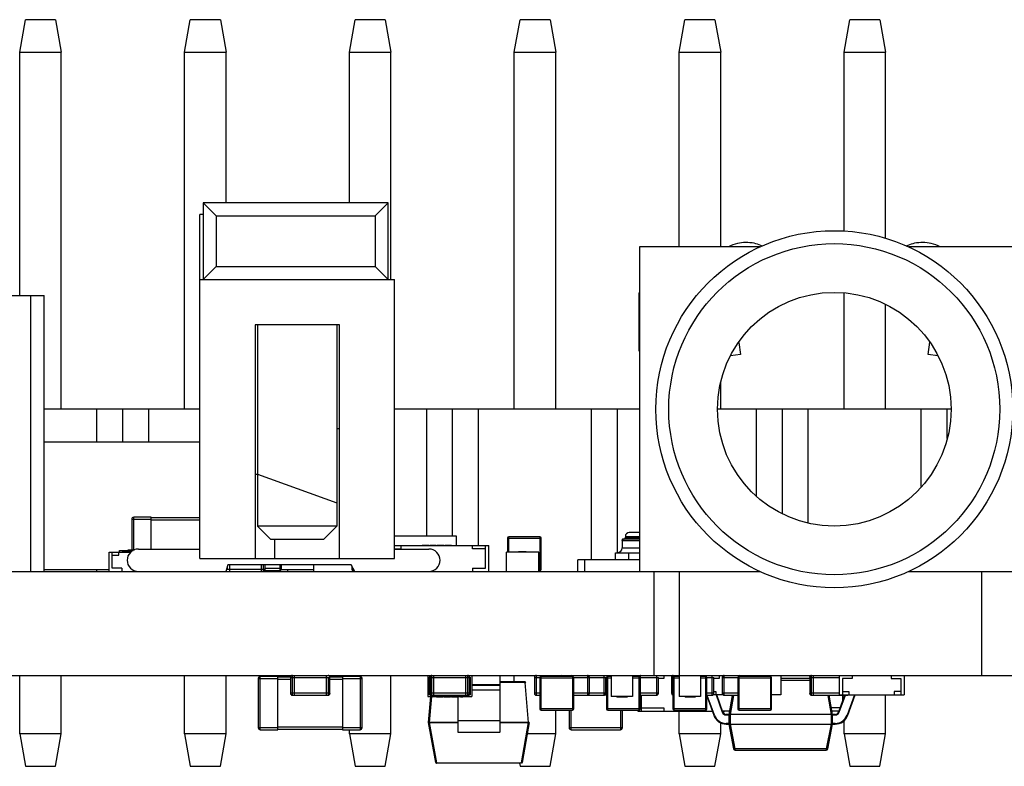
# Model space of a CAD drawing. Header units: millimetres. Extents: x 72 to 239, y 133 to 319.
# Tile 87 of 240: x 135 to 150, y 201 to 213. Entities that reach past the tile are written whole.
import ezdxf

# ---------------------------------------------------------------- set-up
doc = ezdxf.new("R2010")
doc.units = ezdxf.units.MM
doc.header["$LTSCALE"] = 5
doc.layers.get('0').update_dxf_attribs({"linetype": 'CONTINUOUS'})

msp = doc.modelspace()

# ---------------------------------------------------------------- linework, layer by layer
for p, q in [((134.703, 212.074), (134.791, 212.574)), ((135.254, 212.574), (134.791, 212.574)), ((135.254, 212.574), (135.343, 212.074)), ((137.243, 212.074), (137.331, 212.574)), ((137.794, 212.574), (137.331, 212.574)), ((137.794, 212.574), (137.883, 212.074)), ((139.783, 212.074), (139.871, 212.574)), ((140.334, 212.574), (139.871, 212.574)), ((140.334, 212.574), (140.423, 212.074)), ((142.323, 212.074), (142.411, 212.574)), ((142.874, 212.574), (142.411, 212.574)), ((142.874, 212.574), (142.963, 212.074)), ((144.863, 212.074), (144.951, 212.574)), ((145.414, 212.574), (144.951, 212.574)), ((145.414, 212.574), (145.503, 212.074)), ((147.403, 212.074), (147.491, 212.574)), ((147.954, 212.574), (147.491, 212.574)), ((147.954, 212.574), (148.043, 212.074)), ((134.703, 208.324), (134.703, 212.074)), ((134.703, 212.074), (135.343, 212.074)), ((135.343, 206.574), (135.343, 212.074)), ((137.243, 206.574), (137.243, 212.074)), ((137.243, 212.074), (137.883, 212.074)), ((137.883, 209.754), (137.883, 212.074)), ((139.783, 209.754), (139.783, 212.074)), ((139.783, 212.074), (140.423, 212.074)), ((140.423, 208.574), (140.423, 212.074)), ((142.323, 212.074), (142.963, 212.074)), ((142.323, 206.574), (142.323, 212.074)), ((142.963, 206.574), (142.963, 212.074)), ((144.863, 212.074), (145.503, 212.074)), ((144.863, 209.074), (144.863, 212.074)), ((145.503, 209.074), (145.503, 212.074)), ((147.403, 212.074), (148.043, 212.074)), ((147.403, 209.311), (147.403, 212.074)), ((148.043, 209.201), (148.043, 212.074)), ((140.378, 209.754), (137.528, 209.754)), ((137.528, 209.754), (137.728, 209.554)), ((137.528, 209.754), (137.528, 208.574)), ((140.178, 209.554), (140.378, 209.754)), ((140.378, 208.574), (140.378, 209.754)), ((137.528, 209.574), (137.478, 209.574)), ((137.478, 204.274), (137.478, 209.574)), ((137.728, 209.554), (140.178, 209.554)), ((137.728, 209.554), (137.728, 208.774)), ((140.178, 209.554), (140.178, 208.774)), ((146.108, 209.074), (144.253, 209.074)), ((144.253, 209.074), (144.253, 204.074)), ((150.253, 209.074), (148.399, 209.074)), ((137.528, 208.574), (137.728, 208.774)), ((137.728, 208.774), (140.178, 208.774)), ((140.178, 208.774), (140.378, 208.574)), ((137.478, 208.574), (140.478, 208.574)), ((140.478, 204.274), (140.478, 208.574)), ((128.779, 208.324), (135.079, 208.324)), ((134.876, 204.074), (134.876, 208.324)), ((135.079, 204.074), (135.079, 208.324)), ((144.243, 208.367), (144.253, 208.367)), ((144.243, 208.367), (144.243, 208.026)), ((144.243, 208.299), (144.253, 208.299)), ((147.403, 206.574), (147.403, 208.367)), ((144.253, 208.295), (144.243, 208.295)), ((148.043, 206.574), (148.043, 208.191)), ((144.243, 208.026), (144.253, 208.026)), ((144.243, 208.023), (144.243, 207.473)), ((144.243, 208.022), (144.253, 208.022)), ((139.628, 207.874), (138.328, 207.874)), ((138.328, 207.874), (138.328, 204.274)), ((138.368, 207.874), (138.368, 204.774)), ((139.588, 207.874), (139.588, 204.774)), ((139.628, 204.274), (139.628, 207.874)), ((144.253, 207.869), (144.243, 207.869)), ((144.243, 207.6), (144.253, 207.6)), ((144.243, 207.571), (144.253, 207.571)), ((145.782, 207.602), (145.806, 207.417)), ((148.701, 207.417), (148.726, 207.609)), ((144.243, 207.51), (144.253, 207.51)), ((144.243, 207.473), (144.253, 207.473)), ((145.806, 207.417), (145.655, 207.397)), ((148.851, 207.397), (148.701, 207.417)), ((145.503, 206.574), (145.503, 206.991)), ((137.478, 206.574), (135.079, 206.574)), ((135.893, 206.074), (135.893, 206.574)), ((136.293, 206.074), (136.293, 206.574)), ((136.693, 206.074), (136.693, 206.574)), ((144.253, 206.574), (140.478, 206.574)), ((140.973, 204.624), (140.973, 206.574)), ((141.373, 204.624), (141.373, 206.574)), ((141.773, 204.474), (141.773, 206.574)), ((143.513, 204.254), (143.513, 206.574)), ((143.913, 204.364), (143.913, 206.574)), ((149.046, 206.574), (145.461, 206.574)), ((146.053, 205.235), (146.053, 206.574)), ((146.453, 204.97), (146.453, 206.574)), ((146.853, 204.824), (146.853, 206.574)), ((148.593, 205.382), (148.593, 206.574)), ((148.993, 206.123), (148.993, 206.574)), ((139.628, 206.274), (139.588, 206.274)), ((135.079, 206.074), (137.478, 206.074)), ((138.328, 205.574), (138.368, 205.574)), ((138.368, 205.574), (139.588, 205.134)), ((136.428, 204.879), (136.728, 204.879)), ((136.428, 204.879), (136.428, 204.409)), ((136.728, 204.909), (136.458, 204.909)), ((136.458, 204.409), (136.458, 204.909)), ((136.728, 204.42), (136.728, 204.909)), ((137.478, 204.899), (136.728, 204.899)), ((136.728, 204.869), (137.478, 204.869)), ((139.588, 204.774), (138.368, 204.774)), ((138.368, 204.774), (138.568, 204.574)), ((139.588, 204.774), (139.388, 204.574)), ((144.253, 204.674), (144.094, 204.674)), ((138.568, 204.574), (139.388, 204.574)), ((138.628, 204.574), (138.628, 204.274)), ((140.478, 204.624), (141.428, 204.624)), ((141.428, 204.624), (141.428, 204.474)), ((142.218, 204.589), (142.738, 204.589)), ((142.218, 204.589), (142.218, 204.374)), ((142.718, 204.609), (142.238, 204.609)), ((142.238, 204.374), (142.238, 204.609)), ((142.718, 204.609), (142.718, 204.089)), ((142.738, 204.109), (142.738, 204.589)), ((143.984, 204.554), (144.253, 204.554)), ((143.984, 204.554), (143.984, 204.439)), ((144.253, 204.574), (144.004, 204.574)), ((144.034, 204.614), (144.253, 204.614)), ((144.034, 204.614), (144.034, 204.594)), ((144.034, 204.594), (144.253, 204.594)), ((136.078, 204.374), (136.414, 204.374)), ((136.078, 204.074), (136.078, 204.374)), ((136.128, 204.124), (136.128, 204.374)), ((136.228, 204.324), (136.228, 204.374)), ((136.238, 204.399), (136.452, 204.399)), ((136.238, 204.374), (136.238, 204.399)), ((136.288, 204.399), (136.288, 204.374)), ((136.418, 204.379), (136.304, 204.379)), ((136.304, 204.374), (136.304, 204.379)), ((136.334, 204.374), (136.334, 204.379)), ((136.338, 204.379), (136.338, 204.399)), ((136.374, 204.409), (136.469, 204.409)), ((136.374, 204.399), (136.374, 204.409)), ((136.379, 204.381), (136.422, 204.381)), ((136.379, 204.381), (136.379, 204.379)), ((136.39, 204.379), (136.39, 204.381)), ((136.414, 204.375), (136.398, 204.375)), ((136.398, 204.375), (136.398, 204.374)), ((136.4, 204.375), (136.4, 204.374)), ((136.407, 204.381), (136.407, 204.379)), ((136.424, 204.399), (136.424, 204.409)), ((136.53, 204.42), (137.478, 204.42)), ((140.478, 204.474), (141.928, 204.474)), ((140.478, 204.424), (140.578, 204.424)), ((140.478, 204.42), (141.006, 204.42)), ((140.578, 204.424), (140.578, 204.474)), ((140.907, 204.475), (140.902, 204.475)), ((140.902, 204.475), (140.902, 204.474)), ((141.004, 204.475), (140.908, 204.475)), ((140.908, 204.475), (140.908, 204.474)), ((140.953, 204.475), (140.953, 204.474)), ((141.001, 204.474), (141.001, 204.475)), ((141.004, 204.475), (141.004, 204.474)), ((141.121, 204.475), (141.019, 204.475)), ((141.019, 204.475), (141.019, 204.474)), ((141.07, 204.475), (141.07, 204.474)), ((141.121, 204.475), (141.121, 204.474)), ((141.138, 204.475), (141.136, 204.475)), ((141.136, 204.475), (141.136, 204.474)), ((141.237, 204.475), (141.139, 204.475)), ((141.139, 204.475), (141.139, 204.474)), ((141.182, 204.475), (141.182, 204.474)), ((141.237, 204.475), (141.237, 204.474)), ((141.354, 204.475), (141.252, 204.475)), ((141.252, 204.475), (141.252, 204.474)), ((141.303, 204.475), (141.303, 204.474)), ((141.354, 204.475), (141.354, 204.474)), ((141.678, 204.424), (141.678, 204.474)), ((141.878, 204.424), (141.678, 204.424)), ((141.878, 204.124), (141.878, 204.474)), ((141.928, 204.074), (141.928, 204.474)), ((142.703, 204.374), (142.203, 204.374)), ((142.203, 204.074), (142.203, 204.374)), ((142.508, 204.375), (142.388, 204.375)), ((142.388, 204.375), (142.388, 204.374)), ((142.449, 204.375), (142.449, 204.374)), ((142.508, 204.375), (142.508, 204.374)), ((142.703, 204.074), (142.703, 204.374)), ((143.884, 204.364), (144.253, 204.364)), ((143.884, 204.254), (143.884, 204.364)), ((143.984, 204.439), (144.253, 204.439)), ((144.084, 204.364), (144.084, 204.254)), ((136.128, 204.324), (136.228, 204.324)), ((137.478, 204.274), (140.478, 204.274)), ((144.253, 204.254), (143.303, 204.254)), ((143.303, 204.074), (143.303, 204.254)), ((143.403, 204.254), (143.403, 204.074)), ((93.628, 204.074), (146.108, 204.074)), ((136.078, 204.099), (135.079, 204.099)), ((135.893, 204.074), (135.893, 204.099)), ((136.278, 204.124), (136.128, 204.124)), ((136.278, 204.124), (136.278, 204.074)), ((137.91, 204.179), (137.877, 204.074)), ((138.483, 204.104), (137.886, 204.104)), ((137.904, 204.104), (137.904, 204.159)), ((139.808, 204.179), (137.91, 204.179)), ((137.934, 204.179), (137.934, 204.074)), ((138.422, 204.179), (138.422, 204.074)), ((138.453, 204.179), (138.453, 204.074)), ((138.479, 204.089), (138.708, 204.089)), ((138.483, 204.104), (138.483, 204.179)), ((138.738, 204.119), (138.483, 204.119)), ((138.708, 204.179), (138.708, 204.089)), ((139.228, 204.099), (138.73, 204.099)), ((138.738, 204.119), (138.738, 204.179)), ((138.833, 204.074), (138.833, 204.099)), ((139.228, 204.179), (139.228, 204.099)), ((139.233, 204.074), (139.233, 204.179)), ((139.868, 204.074), (139.808, 204.179)), ((139.818, 204.16), (139.818, 204.109)), ((139.848, 204.109), (139.818, 204.109)), ((139.838, 204.089), (139.838, 204.126)), ((139.838, 204.089), (139.859, 204.089)), ((141.678, 204.124), (141.878, 204.124)), ((141.678, 204.124), (141.678, 204.074)), ((142.738, 204.109), (142.703, 204.109)), ((142.703, 204.089), (142.718, 204.089)), ((144.48, 202.474), (144.48, 204.074)), ((144.868, 202.474), (144.868, 204.074)), ((148.399, 204.074), (178.638, 204.074)), ((149.528, 202.474), (149.528, 204.074)), ((93.628, 202.474), (178.638, 202.474)), ((134.703, 201.574), (134.703, 202.474)), ((135.343, 201.574), (135.343, 202.474)), ((137.243, 201.574), (137.243, 202.474)), ((137.883, 201.574), (137.883, 202.474)), ((138.378, 202.428), (138.678, 202.428)), ((138.378, 202.428), (138.378, 201.668)), ((138.678, 202.458), (138.408, 202.458)), ((138.408, 201.638), (138.408, 202.458)), ((138.578, 202.474), (138.578, 202.458)), ((138.678, 201.638), (138.678, 202.458)), ((138.874, 202.448), (138.678, 202.448)), ((138.678, 202.418), (138.874, 202.418)), ((138.778, 202.474), (138.778, 202.448)), ((138.874, 202.443), (139.483, 202.443)), ((138.874, 202.443), (138.874, 202.199)), ((138.904, 202.169), (138.904, 202.474)), ((138.934, 202.169), (138.934, 202.474)), ((139.422, 202.474), (139.422, 202.169)), ((139.453, 202.443), (139.453, 202.169)), ((139.678, 202.448), (139.483, 202.448)), ((139.483, 202.199), (139.483, 202.443)), ((139.483, 202.418), (139.678, 202.418)), ((139.578, 202.474), (139.578, 202.448)), ((139.578, 202.474), (139.578, 202.448)), ((139.948, 202.458), (139.678, 202.458)), ((139.678, 202.458), (139.678, 201.638)), ((139.678, 202.428), (139.978, 202.428)), ((139.948, 202.458), (139.948, 201.638)), ((139.978, 201.668), (139.978, 202.428)), ((140.423, 201.574), (140.423, 202.474)), ((140.988, 202.474), (140.988, 202.149)), ((141.024, 202.449), (141.013, 202.449)), ((141.013, 202.449), (141.013, 202.174)), ((141.024, 202.443), (141.633, 202.443)), ((141.024, 202.443), (141.024, 202.199)), ((141.054, 202.169), (141.054, 202.474)), ((141.085, 202.169), (141.085, 202.474)), ((141.572, 202.474), (141.572, 202.169)), ((141.603, 202.474), (141.603, 202.169)), ((141.633, 202.449), (141.643, 202.449)), ((141.633, 202.199), (141.633, 202.443)), ((141.643, 202.449), (141.643, 202.174)), ((141.668, 202.474), (141.668, 202.149)), ((142.098, 202.469), (142.098, 201.599)), ((142.103, 201.604), (142.103, 202.469)), ((142.323, 202.365), (142.323, 202.474)), ((142.632, 202.443), (142.719, 202.443)), ((142.632, 202.443), (142.632, 202.199)), ((142.663, 202.169), (142.663, 202.474)), ((142.718, 202.438), (143.238, 202.438)), ((142.718, 202.438), (142.718, 201.958)), ((143.218, 202.458), (142.738, 202.458)), ((142.738, 201.938), (142.738, 202.458)), ((142.906, 202.474), (142.906, 202.458)), ((143.057, 202.458), (143.057, 202.474)), ((143.207, 202.458), (143.207, 202.474)), ((143.218, 202.458), (143.218, 201.938)), ((143.238, 202.443), (143.731, 202.443)), ((143.238, 201.958), (143.238, 202.438)), ((143.45, 202.474), (143.45, 202.169)), ((143.456, 202.473), (143.456, 202.474)), ((143.481, 202.199), (143.481, 202.443)), ((143.7, 202.474), (143.7, 202.169)), ((143.731, 202.199), (143.731, 202.443)), ((143.743, 202.438), (143.813, 202.438)), ((143.743, 202.438), (143.743, 201.958)), ((143.813, 202.458), (143.763, 202.458)), ((143.763, 201.938), (143.763, 202.458)), ((143.813, 202.474), (143.813, 202.149)), ((144.143, 202.474), (144.143, 202.149)), ((144.243, 202.458), (144.143, 202.458)), ((144.143, 202.438), (144.263, 202.438)), ((144.233, 202.474), (144.233, 202.458)), ((144.243, 202.458), (144.243, 201.938)), ((144.263, 202.443), (144.543, 202.443)), ((144.263, 201.958), (144.263, 202.438)), ((144.264, 202.199), (144.264, 202.443)), ((144.269, 202.169), (144.269, 202.474)), ((144.513, 202.474), (144.513, 202.169)), ((144.543, 202.199), (144.543, 202.443)), ((144.628, 202.424), (144.543, 202.424)), ((144.628, 202.474), (144.628, 202.424)), ((144.743, 202.443), (144.769, 202.443)), ((144.743, 202.443), (144.743, 202.199)), ((144.768, 202.438), (144.863, 202.438)), ((144.768, 202.438), (144.768, 201.958)), ((144.773, 202.451), (144.773, 202.474)), ((144.863, 202.458), (144.788, 202.458)), ((144.788, 201.938), (144.788, 202.458)), ((144.863, 202.474), (144.863, 202.149)), ((145.193, 202.474), (145.193, 202.149)), ((145.268, 202.458), (145.193, 202.458)), ((145.193, 202.438), (145.288, 202.438)), ((145.2, 202.474), (145.2, 202.458)), ((145.268, 202.458), (145.268, 201.938)), ((145.288, 202.443), (145.399, 202.443)), ((145.288, 201.958), (145.288, 202.438)), ((145.369, 202.474), (145.369, 202.169)), ((145.399, 202.199), (145.399, 202.443)), ((145.478, 202.424), (145.399, 202.424)), ((145.478, 202.474), (145.478, 202.424)), ((145.526, 202.443), (145.769, 202.443)), ((145.526, 202.443), (145.526, 202.199)), ((145.557, 202.169), (145.557, 202.474)), ((145.768, 202.438), (146.288, 202.438)), ((145.768, 202.438), (145.768, 201.958)), ((146.268, 202.458), (145.788, 202.458)), ((145.788, 201.938), (145.788, 202.458)), ((145.8, 202.474), (145.8, 202.458)), ((146.268, 202.458), (146.268, 201.938)), ((146.278, 202.474), (146.278, 202.456)), ((146.288, 201.958), (146.288, 202.438)), ((146.428, 202.474), (146.428, 202.174)), ((146.874, 202.424), (146.428, 202.424)), ((146.428, 202.403), (146.874, 202.403)), ((146.874, 202.443), (147.328, 202.443)), ((146.874, 202.443), (146.874, 202.199)), ((146.904, 202.169), (146.904, 202.474)), ((146.934, 202.169), (146.934, 202.474)), ((147.328, 202.474), (147.328, 202.174)), ((147.528, 202.424), (147.378, 202.424)), ((147.378, 202.424), (147.378, 202.174)), ((147.528, 202.474), (147.528, 202.424)), ((148.128, 202.474), (148.128, 202.424)), ((148.128, 202.424), (148.278, 202.424)), ((148.278, 202.424), (148.278, 202.174)), ((148.328, 202.474), (148.328, 202.174)), ((142.103, 202.329), (141.668, 202.329)), ((141.668, 202.324), (142.098, 202.324)), ((142.103, 202.249), (141.668, 202.249)), ((142.489, 202.374), (142.103, 202.374)), ((142.489, 202.365), (142.103, 202.365)), ((142.489, 202.374), (142.489, 202.365)), ((142.543, 201.75), (142.489, 202.365)), ((139.483, 202.199), (138.874, 202.199)), ((138.904, 202.169), (139.453, 202.169)), ((138.979, 202.166), (138.979, 202.169)), ((139.052, 202.166), (138.979, 202.166)), ((138.99, 202.166), (138.99, 202.169)), ((139.041, 202.169), (139.041, 202.166)), ((139.052, 202.166), (139.052, 202.169)), ((139.081, 202.169), (139.081, 202.166)), ((139.155, 202.166), (139.081, 202.166)), ((139.118, 202.166), (139.118, 202.169)), ((139.155, 202.166), (139.155, 202.169)), ((139.185, 202.166), (139.185, 202.169)), ((139.262, 202.166), (139.185, 202.166)), ((139.262, 202.166), (139.262, 202.169)), ((139.285, 202.169), (139.285, 202.166)), ((139.359, 202.166), (139.285, 202.166)), ((139.322, 202.166), (139.322, 202.169)), ((139.359, 202.166), (139.359, 202.169)), ((140.988, 202.149), (141.668, 202.149)), ((141.003, 201.75), (141.038, 202.149)), ((141.038, 202.174), (141.013, 202.174)), ((141.048, 202.149), (141.013, 201.75)), ((141.633, 202.199), (141.024, 202.199)), ((141.038, 202.149), (141.038, 202.173)), ((141.054, 202.169), (141.603, 202.169)), ((141.088, 202.149), (141.088, 202.169)), ((141.124, 202.149), (141.124, 202.139)), ((141.226, 202.139), (141.124, 202.139)), ((141.147, 202.169), (141.147, 202.166)), ((141.221, 202.166), (141.147, 202.166)), ((141.174, 202.149), (141.174, 202.139)), ((141.184, 202.169), (141.184, 202.166)), ((141.221, 202.166), (141.221, 202.169)), ((141.226, 202.149), (141.226, 202.139)), ((141.24, 202.149), (141.24, 202.139)), ((141.342, 202.139), (141.24, 202.139)), ((141.245, 202.169), (141.245, 202.166)), ((141.322, 202.166), (141.245, 202.166)), ((141.245, 202.149), (141.245, 202.139)), ((141.248, 202.166), (141.248, 202.169)), ((141.285, 202.166), (141.285, 202.169)), ((141.294, 202.149), (141.294, 202.139)), ((141.322, 202.166), (141.322, 202.169)), ((141.34, 202.149), (141.34, 202.139)), ((141.342, 202.149), (141.342, 202.139)), ((141.352, 202.169), (141.352, 202.166)), ((141.426, 202.166), (141.352, 202.166)), ((141.355, 202.149), (141.355, 202.139)), ((141.457, 202.139), (141.355, 202.139)), ((141.389, 202.169), (141.389, 202.166)), ((141.405, 202.149), (141.405, 202.139)), ((141.426, 202.166), (141.426, 202.169)), ((141.453, 202.139), (141.453, 201.604)), ((141.454, 202.166), (141.454, 202.169)), ((141.528, 202.166), (141.454, 202.166)), ((141.457, 202.149), (141.457, 202.139)), ((141.458, 201.599), (141.458, 202.149)), ((141.463, 202.166), (141.463, 202.169)), ((141.494, 202.149), (141.494, 202.139)), ((141.53, 202.139), (141.494, 202.139)), ((141.5, 202.166), (141.5, 202.169)), ((141.502, 202.149), (141.502, 202.139)), ((141.517, 202.169), (141.517, 202.166)), ((141.528, 202.166), (141.528, 202.169)), ((141.53, 202.149), (141.53, 202.139)), ((141.568, 202.149), (141.568, 202.169)), ((141.618, 202.149), (141.618, 202.173)), ((141.619, 202.174), (141.643, 202.174)), ((142.718, 202.199), (142.632, 202.199)), ((142.663, 202.169), (142.718, 202.169)), ((143.731, 202.199), (143.238, 202.199)), ((143.238, 202.169), (143.45, 202.169)), ((143.278, 202.166), (143.278, 202.169)), ((143.385, 202.166), (143.278, 202.166)), ((143.323, 202.166), (143.323, 202.169)), ((143.341, 202.169), (143.341, 202.166)), ((143.385, 202.169), (143.385, 202.166)), ((143.456, 202.169), (143.456, 202.17)), ((143.456, 202.169), (143.7, 202.169)), ((143.522, 202.166), (143.522, 202.169)), ((143.629, 202.166), (143.522, 202.166)), ((143.61, 202.169), (143.61, 202.166)), ((143.618, 202.166), (143.618, 202.169)), ((143.627, 202.166), (143.627, 202.169)), ((143.629, 202.166), (143.629, 202.169)), ((143.715, 202.173), (143.743, 202.173)), ((143.743, 202.174), (143.717, 202.174)), ((143.738, 202.173), (143.738, 202.174)), ((144.143, 202.149), (143.813, 202.149)), ((143.905, 202.149), (143.905, 202.139)), ((144.062, 202.139), (143.905, 202.139)), ((143.984, 202.149), (143.984, 202.139)), ((144.062, 202.149), (144.062, 202.139)), ((144.543, 202.199), (144.263, 202.199)), ((144.269, 202.169), (144.513, 202.169)), ((144.278, 202.169), (144.278, 201.924)), ((144.334, 202.166), (144.334, 202.169)), ((144.441, 202.166), (144.334, 202.166)), ((144.422, 202.169), (144.422, 202.166)), ((144.431, 202.166), (144.431, 202.169)), ((144.44, 202.166), (144.44, 202.169)), ((144.441, 202.166), (144.441, 202.169)), ((144.768, 202.199), (144.743, 202.199)), ((145.193, 202.149), (144.863, 202.149)), ((144.955, 202.149), (144.955, 202.139)), ((145.112, 202.139), (144.955, 202.139)), ((145.034, 202.149), (145.034, 202.139)), ((145.112, 202.149), (145.112, 202.139)), ((145.399, 202.199), (145.288, 202.199)), ((145.288, 202.169), (145.369, 202.169)), ((145.297, 202.166), (145.288, 202.166)), ((145.288, 202.157), (145.397, 201.859)), ((145.406, 201.862), (145.295, 202.166)), ((145.296, 202.166), (145.296, 202.169)), ((145.297, 202.166), (145.297, 202.169)), ((145.54, 202.174), (145.385, 202.174)), ((145.399, 202.224), (145.428, 202.224)), ((145.428, 202.224), (145.428, 202.174)), ((145.431, 202.174), (145.528, 201.907)), ((145.538, 201.91), (145.442, 202.174)), ((145.768, 202.199), (145.526, 202.199)), ((145.557, 202.169), (145.768, 202.169)), ((145.628, 202.166), (145.628, 202.169)), ((145.735, 202.166), (145.628, 202.166)), ((145.68, 202.166), (145.628, 201.874)), ((145.653, 201.874), (145.705, 202.166)), ((145.673, 202.166), (145.673, 202.169)), ((145.691, 202.169), (145.691, 202.166)), ((145.735, 202.169), (145.735, 202.166)), ((146.428, 202.174), (146.288, 202.174)), ((147.328, 202.199), (146.874, 202.199)), ((146.904, 202.169), (147.453, 202.169)), ((146.979, 202.166), (146.979, 202.169)), ((147.052, 202.166), (146.979, 202.166)), ((146.99, 202.166), (146.99, 202.169)), ((147.041, 202.169), (147.041, 202.166)), ((147.052, 202.166), (147.052, 202.169)), ((147.081, 202.169), (147.081, 202.166)), ((147.155, 202.166), (147.081, 202.166)), ((147.118, 202.166), (147.118, 202.169)), ((147.152, 202.166), (147.204, 201.874)), ((147.155, 202.166), (147.155, 202.169)), ((147.228, 201.874), (147.176, 202.169)), ((147.185, 202.166), (147.185, 202.169)), ((147.262, 202.166), (147.185, 202.166)), ((147.262, 202.166), (147.262, 202.169)), ((147.285, 202.169), (147.285, 202.166)), ((147.359, 202.166), (147.285, 202.166)), ((147.413, 202.169), (147.319, 201.91)), ((147.322, 202.166), (147.322, 202.169)), ((147.328, 202.174), (148.328, 202.174)), ((147.328, 201.907), (147.424, 202.169)), ((147.359, 202.166), (147.359, 202.169)), ((147.378, 202.224), (147.478, 202.224)), ((147.378, 202.169), (147.378, 202.073)), ((147.422, 202.174), (147.422, 202.169)), ((147.564, 202.174), (147.451, 201.862)), ((147.453, 202.174), (147.453, 202.169)), ((147.46, 201.859), (147.575, 202.174)), ((147.478, 202.224), (147.478, 202.174)), ((147.65, 202.173), (147.65, 202.174)), ((147.65, 202.173), (147.822, 202.173)), ((147.73, 202.174), (147.73, 202.173)), ((147.733, 202.173), (147.733, 202.174)), ((147.741, 202.173), (147.741, 202.174)), ((147.782, 202.173), (147.782, 202.174)), ((147.822, 202.173), (147.822, 202.174)), ((147.834, 202.173), (147.834, 202.174)), ((147.834, 202.173), (147.918, 202.173)), ((147.851, 202.173), (147.851, 202.174)), ((147.866, 202.173), (147.866, 202.174)), ((147.918, 202.173), (147.918, 202.174)), ((147.928, 202.173), (147.928, 202.174)), ((147.928, 202.173), (148.009, 202.173)), ((147.968, 202.173), (147.968, 202.174)), ((148.009, 202.173), (148.009, 202.174)), ((148.043, 201.574), (148.043, 202.174)), ((148.278, 202.224), (148.178, 202.224)), ((148.178, 202.224), (148.178, 202.174)), ((143.238, 201.958), (142.718, 201.958)), ((142.738, 201.938), (143.218, 201.938)), ((142.963, 201.574), (142.963, 201.938)), ((143.168, 201.938), (143.168, 201.668)), ((143.198, 201.638), (143.198, 201.938)), ((144.263, 201.958), (143.743, 201.958)), ((143.763, 201.938), (144.243, 201.938)), ((143.958, 201.938), (143.958, 201.638)), ((143.988, 201.668), (143.988, 201.938)), ((144.228, 201.938), (144.228, 201.924)), ((144.278, 201.974), (144.628, 201.974)), ((144.628, 201.974), (144.628, 201.924)), ((145.288, 201.958), (144.768, 201.958)), ((144.788, 201.938), (145.268, 201.938)), ((146.288, 201.958), (145.768, 201.958)), ((145.788, 201.938), (146.268, 201.938)), ((147.342, 201.974), (147.211, 201.974)), ((144.228, 201.924), (145.373, 201.924)), ((144.863, 201.574), (144.863, 201.924)), ((145.406, 201.862), (145.397, 201.859)), ((145.538, 201.91), (145.528, 201.907)), ((145.637, 201.924), (145.533, 201.924)), ((145.533, 201.923), (145.564, 201.923)), ((145.541, 201.923), (145.541, 201.924)), ((145.564, 201.923), (145.564, 201.924)), ((145.628, 201.874), (145.589, 201.874)), ((145.589, 201.864), (145.589, 201.874)), ((145.589, 201.864), (145.628, 201.864)), ((145.628, 201.874), (145.628, 201.724)), ((147.203, 201.874), (145.653, 201.874)), ((145.653, 201.724), (145.653, 201.874)), ((145.653, 201.874), (145.653, 201.874)), ((147.203, 201.874), (147.203, 201.724)), ((147.204, 201.874), (147.203, 201.874)), ((147.324, 201.924), (147.22, 201.924)), ((147.267, 201.874), (147.228, 201.874)), ((147.228, 201.724), (147.228, 201.874)), ((147.228, 201.864), (147.267, 201.864)), ((147.267, 201.874), (147.267, 201.864)), ((147.328, 201.907), (147.319, 201.91)), ((147.46, 201.859), (147.451, 201.862)), ((138.678, 201.668), (138.378, 201.668)), ((138.408, 201.638), (138.678, 201.638)), ((139.678, 201.678), (138.678, 201.678)), ((138.678, 201.648), (139.678, 201.648)), ((139.978, 201.668), (139.678, 201.668)), ((139.678, 201.638), (139.948, 201.638)), ((139.783, 201.574), (139.783, 201.638)), ((141.112, 201.132), (141.003, 201.747)), ((141.009, 201.75), (141.005, 201.75)), ((141.006, 201.747), (141.007, 201.747)), ((141.007, 201.747), (141.011, 201.747)), ((141.011, 201.75), (141.009, 201.75)), ((141.011, 201.747), (141.013, 201.747)), ((141.453, 201.75), (141.013, 201.75)), ((141.013, 201.747), (141.013, 201.75)), ((141.013, 201.747), (141.453, 201.747)), ((141.013, 201.747), (141.122, 201.128)), ((142.103, 201.774), (141.453, 201.774)), ((142.543, 201.75), (142.103, 201.75)), ((142.103, 201.747), (142.543, 201.747)), ((142.434, 201.128), (142.543, 201.747)), ((142.553, 201.747), (142.444, 201.132)), ((142.543, 201.747), (142.543, 201.749)), ((142.549, 201.747), (142.545, 201.747)), ((142.551, 201.747), (142.549, 201.747)), ((142.553, 201.749), (142.553, 201.747)), ((143.988, 201.668), (143.168, 201.668)), ((143.198, 201.638), (143.958, 201.638)), ((145.503, 201.574), (145.503, 201.743)), ((145.628, 201.734), (145.589, 201.734)), ((145.589, 201.724), (145.589, 201.734)), ((145.589, 201.724), (145.628, 201.724)), ((145.628, 201.724), (145.702, 201.344)), ((145.653, 201.724), (147.203, 201.724)), ((145.727, 201.344), (145.653, 201.724)), ((147.204, 201.724), (147.13, 201.344)), ((147.155, 201.344), (147.228, 201.724)), ((147.267, 201.734), (147.228, 201.734)), ((147.228, 201.724), (147.267, 201.724)), ((147.267, 201.734), (147.267, 201.724)), ((147.403, 201.574), (147.403, 201.775)), ((135.343, 201.574), (134.703, 201.574)), ((134.703, 201.574), (134.791, 201.074)), ((135.254, 201.074), (135.343, 201.574)), ((137.883, 201.574), (137.243, 201.574)), ((137.243, 201.574), (137.331, 201.074)), ((137.794, 201.074), (137.883, 201.574)), ((140.423, 201.574), (139.783, 201.574)), ((139.783, 201.574), (139.871, 201.074)), ((140.334, 201.074), (140.423, 201.574)), ((141.458, 201.599), (142.098, 201.599)), ((142.963, 201.574), (142.522, 201.574)), ((142.874, 201.074), (142.963, 201.574)), ((145.503, 201.574), (144.863, 201.574)), ((144.863, 201.574), (144.951, 201.074)), ((145.414, 201.074), (145.503, 201.574)), ((148.043, 201.574), (147.403, 201.574)), ((147.403, 201.574), (147.491, 201.074)), ((147.954, 201.074), (148.043, 201.574)), ((147.13, 201.344), (145.727, 201.344)), ((145.727, 201.324), (145.727, 201.344)), ((145.727, 201.324), (147.13, 201.324)), ((147.13, 201.344), (147.13, 201.324)), ((134.791, 201.074), (135.254, 201.074)), ((137.331, 201.074), (137.794, 201.074)), ((139.871, 201.074), (140.334, 201.074)), ((141.12, 201.124), (141.122, 201.124)), ((141.122, 201.132), (141.122, 201.124)), ((141.122, 201.128), (142.434, 201.128)), ((142.435, 201.124), (141.122, 201.124)), ((142.402, 201.123), (142.411, 201.074)), ((142.411, 201.074), (142.874, 201.074)), ((142.435, 201.124), (142.435, 201.128)), ((142.436, 201.124), (142.435, 201.124)), ((144.951, 201.074), (145.414, 201.074)), ((147.491, 201.074), (147.954, 201.074))]:
    msp.add_line(p, q)
for radius in [2.75, 2.55, 1.8]:
    msp.add_circle((147.253, 206.574), radius)
for centre, radius, start, end in [((145.886, 208.531), 0.612, 64.6181, 67.6253), ((148.621, 208.531), 0.612, 112.3718, 115.3812), ((136.458, 204.879), 0.03, 90, 180), ((144.094, 204.614), 0.06, 90, 180), ((142.238, 204.589), 0.02, 90, 180), ((142.718, 204.589), 0.02, 0, 90), ((144.004, 204.554), 0.02, 90.0405, 108.6516), ((144.014, 204.594), 0.02, 270, 0), ((136.304, 204.348), 0.0305, 90, 122.4048), ((136.53, 204.247), 0.173, 90, 270), ((141.006, 204.247), 0.173, 270, 90), ((143.909, 204.439), 0.075, 270, 0), ((137.904, 204.104), 0.0305, 218.538, 270), ((138.453, 204.104), 0.0305, 270, 0), ((138.708, 204.119), 0.03, 270, 0), ((139.838, 204.109), 0.02, 180, 270), ((142.718, 204.109), 0.02, 270, 0), ((138.408, 202.428), 0.03, 90, 180), ((138.904, 202.443), 0.0305, 90, 180), ((139.453, 202.443), 0.0305, 0, 90), ((139.948, 202.428), 0.03, 0, 90), ((141.054, 202.443), 0.0305, 90, 180), ((141.603, 202.443), 0.0305, 0, 90), ((142.663, 202.443), 0.0305, 90, 180), ((142.738, 202.438), 0.02, 90, 180), ((143.057, 202.443), 0.0305, 90, 150.1654), ((143.207, 202.443), 0.0305, 90, 150.1654), ((143.218, 202.438), 0.02, 0, 90), ((143.45, 202.443), 0.0305, 360, 90), ((143.456, 202.443), 0.0305, 90, 95.602), ((143.763, 202.438), 0.02, 90, 180), ((144.243, 202.438), 0.02, 0, 90), ((144.269, 202.443), 0.0305, 90, 125.4267), ((144.773, 202.443), 0.0305, 90, 180), ((144.788, 202.438), 0.02, 90, 180), ((145.268, 202.438), 0.02, 0, 90), ((145.557, 202.443), 0.0305, 90, 180), ((145.788, 202.438), 0.02, 90, 180), ((145.8, 202.443), 0.0305, 29.7655, 90), ((146.268, 202.438), 0.02, 0, 90), ((146.904, 202.443), 0.0305, 90, 180), ((142.098, 202.329), 0.005, 270, 360), ((142.489, 202.364), 0.01, 5, 90), ((138.904, 202.199), 0.0305, 180, 270), ((139.453, 202.199), 0.0305, 270, 0), ((141.054, 202.199), 0.0305, 180, 270), ((141.603, 202.199), 0.0305, 270, 0), ((142.663, 202.199), 0.0305, 180, 270), ((143.45, 202.199), 0.0305, 270, 360), ((143.456, 202.199), 0.0305, 264.5148, 270), ((143.7, 202.199), 0.0305, 270, 0), ((144.233, 202.199), 0.0305, 347.9776, 0), ((144.269, 202.199), 0.0305, 259.5338, 270), ((144.513, 202.199), 0.0305, 270, 0), ((144.773, 202.199), 0.0305, 180, 261.0747), ((145.369, 202.199), 0.0305, 270, 0), ((145.557, 202.199), 0.0305, 180, 270), ((146.904, 202.199), 0.0305, 180, 270), ((147.453, 202.199), 0.0305, 270, 302.4047), ((142.738, 201.958), 0.02, 180, 270), ((143.218, 201.958), 0.02, 270, 0), ((143.763, 201.958), 0.02, 180, 270), ((144.243, 201.958), 0.02, 270, 0), ((144.788, 201.958), 0.02, 180, 270), ((145.268, 201.958), 0.02, 270, 0), ((145.788, 201.958), 0.02, 180, 270), ((146.268, 201.958), 0.02, 270, 0), ((145.589, 201.929), 0.205, 200, 270), ((145.589, 201.929), 0.195, 200, 270), ((145.589, 201.929), 0.065, 200, 270), ((145.589, 201.929), 0.055, 200, 270), ((147.267, 201.929), 0.055, 270, 340), ((147.267, 201.929), 0.065, 270, 340), ((147.267, 201.929), 0.195, 270, 340), ((147.267, 201.929), 0.205, 270, 340), ((138.408, 201.668), 0.03, 180, 270), ((139.948, 201.668), 0.03, 270, 0), ((141.013, 201.749), 0.01, 175, 190), ((142.553, 201.804), 0.0569, 260.2853, 262.1727), ((142.543, 201.749), 0.01, 357.4993, 5.0006), ((142.543, 201.749), 0.01, 350, 357.4993), ((143.198, 201.668), 0.03, 180, 270), ((143.958, 201.668), 0.03, 270, 0), ((141.458, 201.604), 0.005, 180, 270), ((142.098, 201.604), 0.005, 270, 360), ((145.727, 201.349), 0.025, 191, 270), ((147.13, 201.349), 0.025, 270, 349), ((141.122, 201.134), 0.01, 190, 261.8904), ((142.444, 201.188), 0.0569, 260.2848, 262.1947), ((142.435, 201.134), 0.01, 278.1096, 350)]:
    msp.add_arc(centre, radius, start, end)
for centre, start_param, end_param in [((145.653, 201.595), 0, 0.018208), ((147.203, 201.595), -0.018208, 0)]:
    msp.add_ellipse(centre, major_axis=(0, 0.129), ratio=0.19438, start_param=start_param, end_param=end_param)
for points, knots in [([(146.119, 209.098), (146.086, 209.111), (145.969, 209.148), (145.789, 209.145), (145.664, 209.099), (145.621, 209.077)], [0, 0, 0, 0, 0.201585, 0.69575, 1, 1, 1, 1]), ([(148.886, 209.077), (148.843, 209.099), (148.718, 209.145), (148.538, 209.148), (148.42, 209.111), (148.388, 209.098)], [0, 0, 0, 0, 0.304342, 0.798484, 1, 1, 1, 1]), ([(143.984, 204.554), (143.984, 204.559), (143.989, 204.569), (143.999, 204.574), (144.004, 204.574)], [0, 0, 0, 0, 0.499991, 1, 1, 1, 1]), ([(143.987, 204.565), (143.987, 204.565), (143.986, 204.563), (143.985, 204.561), (143.985, 204.56)], [0, 0, 0, 0, 0.254363, 1, 1, 1, 1]), ([(143.997, 204.573), (143.997, 204.573), (143.995, 204.572), (143.993, 204.571), (143.992, 204.57)], [0, 0, 0, 0, 0.245208, 1, 1, 1, 1]), ([(142.489, 202.365), (142.49, 202.365), (142.49, 202.365), (142.491, 202.365), (142.492, 202.365), (142.493, 202.365), (142.495, 202.365), (142.496, 202.365), (142.497, 202.365), (142.498, 202.365), (142.499, 202.365), (142.499, 202.365), (142.499, 202.365)], [0, 0, 0, 0, 0.096668, 0.192949, 0.287136, 0.378532, 0.549542, 0.699758, 0.823436, 0.916049, 0.974633, 1, 1, 1, 1]), ([(145.628, 201.874), (145.628, 201.874), (145.629, 201.874), (145.631, 201.874), (145.633, 201.875), (145.636, 201.875), (145.64, 201.875), (145.645, 201.874), (145.65, 201.874), (145.653, 201.874)], [0, 0, 0, 0, 0.026108, 0.085087, 0.177706, 0.301176, 0.450997, 0.621725, 1, 1, 1, 1]), ([(147.204, 201.874), (147.207, 201.874), (147.211, 201.874), (147.217, 201.875), (147.221, 201.875), (147.224, 201.875), (147.226, 201.874), (147.227, 201.874), (147.228, 201.874), (147.228, 201.874)], [0, 0, 0, 0, 0.378275, 0.549002, 0.698823, 0.822294, 0.914913, 0.973892, 1, 1, 1, 1]), ([(141.005, 201.75), (141.005, 201.75), (141.004, 201.75), (141.004, 201.75), (141.003, 201.75), (141.003, 201.75)], [0, 0, 0, 0, 0.71355, 0.907044, 1, 1, 1, 1]), ([(141.003, 201.747), (141.003, 201.747), (141.004, 201.747), (141.005, 201.747), (141.006, 201.747)], [0, 0, 0, 0, 0.323994, 1, 1, 1, 1]), ([(141.013, 201.75), (141.013, 201.75), (141.012, 201.75), (141.012, 201.75), (141.011, 201.75)], [0, 0, 0, 0, 0.500936, 1, 1, 1, 1]), ([(142.543, 201.75), (142.543, 201.75), (142.543, 201.75), (142.543, 201.749), (142.543, 201.749), (142.543, 201.749)], [0, 0, 0, 0, 0.491174, 0.739644, 1, 1, 1, 1]), ([(142.543, 201.749), (142.543, 201.749), (142.544, 201.749), (142.544, 201.749), (142.544, 201.749), (142.545, 201.75), (142.545, 201.75)], [0, 0, 0, 0, 0.258206, 0.489523, 0.751837, 1, 1, 1, 1]), ([(142.545, 201.75), (142.545, 201.75), (142.545, 201.75), (142.545, 201.751), (142.546, 201.751), (142.546, 201.75), (142.547, 201.75), (142.547, 201.75), (142.547, 201.75)], [0, 0, 0, 0, 0.258163, 0.380865, 0.507727, 0.635091, 0.760467, 1, 1, 1, 1]), ([(142.547, 201.75), (142.548, 201.75), (142.549, 201.75), (142.551, 201.75), (142.552, 201.75), (142.553, 201.75), (142.553, 201.75), (142.553, 201.75)], [0, 0, 0, 0, 0.402035, 0.716271, 0.918282, 0.973142, 1, 1, 1, 1]), ([(142.553, 201.747), (142.553, 201.747), (142.552, 201.747), (142.551, 201.747), (142.551, 201.747)], [0, 0, 0, 0, 0.324097, 1, 1, 1, 1]), ([(145.628, 201.724), (145.628, 201.724), (145.629, 201.723), (145.631, 201.723), (145.633, 201.723), (145.636, 201.723), (145.64, 201.723), (145.645, 201.723), (145.65, 201.723), (145.653, 201.724)], [0, 0, 0, 0, 0.027301, 0.086717, 0.179411, 0.302715, 0.452229, 0.62257, 1, 1, 1, 1]), ([(147.204, 201.724), (147.207, 201.723), (147.211, 201.723), (147.217, 201.723), (147.221, 201.723), (147.224, 201.723), (147.226, 201.723), (147.227, 201.723), (147.228, 201.724), (147.228, 201.724)], [0, 0, 0, 0, 0.377471, 0.54781, 0.697315, 0.820615, 0.913298, 0.972708, 1, 1, 1, 1]), ([(145.727, 201.344), (145.724, 201.343), (145.718, 201.343), (145.711, 201.342), (145.707, 201.342), (145.704, 201.343), (145.703, 201.343), (145.702, 201.344), (145.702, 201.344)], [0, 0, 0, 0, 0.369079, 0.681523, 0.803052, 0.896278, 0.960146, 1, 1, 1, 1]), ([(147.155, 201.344), (147.154, 201.344), (147.154, 201.343), (147.152, 201.343), (147.15, 201.342), (147.145, 201.342), (147.139, 201.343), (147.133, 201.343), (147.13, 201.344)], [0, 0, 0, 0, 0.039854, 0.103722, 0.196948, 0.318477, 0.630921, 1, 1, 1, 1]), ([(141.112, 201.132), (141.112, 201.132), (141.113, 201.131), (141.114, 201.131), (141.114, 201.131)], [0, 0, 0, 0, 0.324051, 1, 1, 1, 1]), ([(141.114, 201.131), (141.115, 201.131), (141.118, 201.131), (141.12, 201.132), (141.122, 201.132)], [0, 0, 0, 0, 0.442298, 1, 1, 1, 1]), ([(142.436, 201.132), (142.437, 201.132), (142.439, 201.131), (142.441, 201.131), (142.442, 201.131)], [0, 0, 0, 0, 0.288474, 1, 1, 1, 1]), ([(142.442, 201.131), (142.443, 201.131), (142.444, 201.131), (142.444, 201.132), (142.444, 201.132)], [0, 0, 0, 0, 0.675745, 1, 1, 1, 1])]:
    msp.add_open_spline(points, degree=3, knots=knots)
msp.add_open_spline([(143.992, 204.57), (143.99, 204.569), (143.989, 204.567), (143.987, 204.565)], degree=3)

doc.saveas('drawing.dxf')
